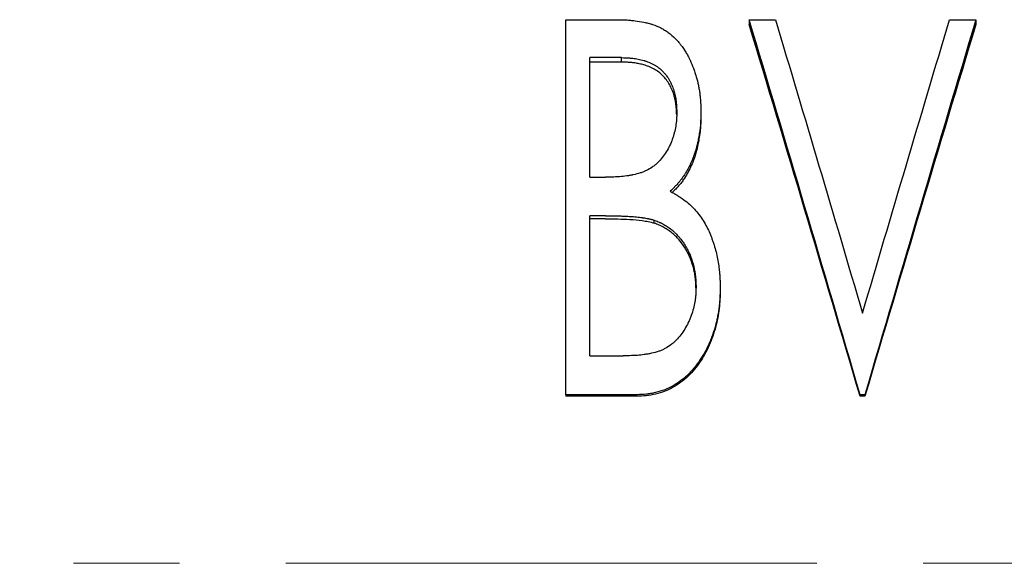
# Model space of a CAD drawing. Header units: millimetres. Extents: x 0 to 594, y 0 to 420.
# Tile 4 of 20: x 138 to 161, y 218 to 231. Entities that reach past the tile are written whole.
import ezdxf

# ---------------------------------------------------------------- set-up
doc = ezdxf.new("R2010")
doc.units = ezdxf.units.MM
doc.linetypes.add('CENTERX2', pattern=[20.32, 12.7, -2.54, 2.54, -2.54])

msp = doc.modelspace()

# ---------------------------------------------------------------- linework, layer by layer
at = {"color": 7, "linetype": 'Continuous', "lineweight": 25}
for p, q in [((150.576, 230.795), (151.806, 230.795)), ((150.576, 221.827), (150.576, 230.795)), ((154.961, 230.795), (154.961, 230.681)), ((154.961, 230.795), (155.59, 230.795)), ((159.755, 230.795), (160.384, 230.795)), ((160.384, 230.795), (160.384, 230.681)), ((151.912, 229.887), (151.153, 229.887)), ((151.153, 227.028), (151.153, 229.887)), ((151.912, 229.78), (151.912, 229.887)), ((151.912, 229.78), (151.153, 229.78)), ((153.807, 228.595), (153.807, 228.5)), ((151.153, 227.028), (151.528, 227.028)), ((151.525, 226.108), (151.153, 226.108)), ((151.153, 222.756), (151.153, 226.108)), ((151.525, 226.035), (151.153, 226.035)), ((152.689, 225.93), (152.689, 226.002)), ((154.269, 224.393), (154.269, 224.335)), ((151.153, 222.756), (151.945, 222.756)), ((152.269, 221.827), (150.576, 221.827)), ((150.576, 221.827), (150.576, 221.792)), ((152.269, 221.827), (152.269, 221.792)), ((157.615, 221.827), (157.615, 221.792)), ((157.73, 221.827), (157.615, 221.827)), ((157.73, 221.827), (157.73, 221.792)), ((152.269, 221.792), (150.576, 221.792)), ((157.73, 221.792), (157.615, 221.792))]:
    msp.add_line(p, q, dxfattribs=at)
at = {"color": 7, "linetype": 'CENTERX2', "lineweight": 18}
msp.add_line((258.181, 217.795), (33.884, 217.795), dxfattribs=at)
at = {"color": 7, "linetype": 'Continuous', "lineweight": 25}
for points, knots in [([(151.806, 230.795), (151.853, 230.795), (151.894, 230.794), (151.947, 230.793), (151.964, 230.792), (151.986, 230.791), (151.994, 230.791), (152.004, 230.79), (152.007, 230.79), (152.012, 230.79), (152.014, 230.79), (152.017, 230.79), (152.018, 230.79), (152.054, 230.788), (152.089, 230.785), (152.16, 230.779), (152.197, 230.775), (152.305, 230.762), (152.376, 230.75), (152.48, 230.727), (152.515, 230.719), (152.566, 230.705), (152.583, 230.701), (152.608, 230.693), (152.617, 230.691), (152.634, 230.685), (152.641, 230.683), (152.722, 230.657), (152.788, 230.63), (152.878, 230.584), (152.908, 230.566), (152.953, 230.538), (152.968, 230.528), (152.998, 230.508), (153.013, 230.497), (153.086, 230.444), (153.14, 230.398), (153.215, 230.323), (153.239, 230.298), (153.274, 230.258), (153.286, 230.245), (153.303, 230.224), (153.308, 230.217), (153.319, 230.204), (153.325, 230.196), (153.369, 230.138), (153.407, 230.082), (153.462, 229.991), (153.479, 229.96), (153.505, 229.911), (153.514, 229.895), (153.527, 229.87), (153.531, 229.861), (153.539, 229.844), (153.544, 229.835), (153.577, 229.766), (153.604, 229.702), (153.641, 229.603), (153.653, 229.57), (153.67, 229.518), (153.675, 229.501), (153.686, 229.467), (153.691, 229.449), (153.715, 229.363), (153.732, 229.295), (153.754, 229.191), (153.76, 229.157), (153.769, 229.104), (153.771, 229.087), (153.777, 229.052), (153.779, 229.034), (153.785, 228.984), (153.789, 228.95), (153.794, 228.897), (153.795, 228.88), (153.797, 228.852), (153.798, 228.843), (153.799, 228.83), (153.799, 228.825), (153.799, 228.818), (153.799, 228.816), (153.8, 228.811), (153.8, 228.808), (153.802, 228.76), (153.805, 228.689), (153.807, 228.595)], [0, 0, 0, 0, 0.03125, 0.03125, 0.046875, 0.046875, 0.054688, 0.054688, 0.058594, 0.058594, 0.060547, 0.060547, 0.0625, 0.0625, 0.09375, 0.09375, 0.125, 0.125, 0.1875, 0.1875, 0.21875, 0.21875, 0.234375, 0.234375, 0.242188, 0.242188, 0.25, 0.25, 0.3125, 0.3125, 0.34375, 0.34375, 0.359375, 0.359375, 0.375, 0.375, 0.4375, 0.4375, 0.46875, 0.46875, 0.484375, 0.484375, 0.492188, 0.492188, 0.5, 0.5, 0.5625, 0.5625, 0.59375, 0.59375, 0.609375, 0.609375, 0.617188, 0.617188, 0.625, 0.625, 0.6875, 0.6875, 0.71875, 0.71875, 0.734375, 0.734375, 0.75, 0.75, 0.8125, 0.8125, 0.84375, 0.84375, 0.859375, 0.859375, 0.875, 0.875, 0.90625, 0.90625, 0.921875, 0.921875, 0.929688, 0.929688, 0.933594, 0.933594, 0.935547, 0.935547, 0.9375, 0.9375, 1, 1, 1, 1]), ([(151.912, 229.887), (151.972, 229.885), (152.017, 229.884), (152.047, 229.883), (152.049, 229.883), (152.052, 229.883), (152.053, 229.882), (152.058, 229.882), (152.061, 229.882), (152.07, 229.882), (152.076, 229.881), (152.093, 229.88), (152.104, 229.879), (152.137, 229.877), (152.159, 229.875), (152.2, 229.87), (152.222, 229.867), (152.264, 229.86), (152.286, 229.856), (152.352, 229.843), (152.396, 229.833), (152.447, 229.818), (152.451, 229.817), (152.461, 229.814), (152.466, 229.813), (152.481, 229.808), (152.492, 229.805), (152.522, 229.794), (152.543, 229.786), (152.605, 229.76), (152.649, 229.74), (152.709, 229.706), (152.728, 229.695), (152.764, 229.671), (152.781, 229.659), (152.832, 229.619), (152.865, 229.589), (152.913, 229.54), (152.927, 229.524), (152.956, 229.491), (152.97, 229.474), (153.009, 229.421), (153.033, 229.384), (153.061, 229.335), (153.065, 229.326), (153.075, 229.308), (153.08, 229.298), (153.094, 229.269), (153.103, 229.25), (153.129, 229.189), (153.145, 229.146), (153.162, 229.09), (153.165, 229.08), (153.171, 229.059), (153.174, 229.048), (153.182, 229.016), (153.187, 228.995), (153.201, 228.93), (153.208, 228.887), (153.214, 228.84), (153.214, 228.839), (153.215, 228.835), (153.215, 228.833), (153.215, 228.828), (153.216, 228.824), (153.217, 228.811), (153.218, 228.803), (153.22, 228.775), (153.222, 228.755), (153.226, 228.689), (153.228, 228.638), (153.23, 228.579)], [0, 0, 0, 0, 0.0625, 0.0625, 0.064453, 0.064453, 0.066406, 0.066406, 0.070312, 0.070312, 0.078125, 0.078125, 0.09375, 0.09375, 0.125, 0.125, 0.15625, 0.15625, 0.1875, 0.1875, 0.25, 0.25, 0.257812, 0.257812, 0.265625, 0.265625, 0.28125, 0.28125, 0.3125, 0.3125, 0.375, 0.375, 0.40625, 0.40625, 0.4375, 0.4375, 0.5, 0.5, 0.53125, 0.53125, 0.5625, 0.5625, 0.625, 0.625, 0.640625, 0.640625, 0.65625, 0.65625, 0.6875, 0.6875, 0.75, 0.75, 0.765625, 0.765625, 0.78125, 0.78125, 0.8125, 0.8125, 0.875, 0.875, 0.878906, 0.878906, 0.882812, 0.882812, 0.890625, 0.890625, 0.90625, 0.90625, 0.9375, 0.9375, 1, 1, 1, 1]), ([(153.229, 228.522), (153.227, 228.56), (153.224, 228.635), (153.216, 228.739), (153.201, 228.832), (153.183, 228.918), (153.155, 229.018), (153.115, 229.127), (153.057, 229.246), (152.985, 229.355), (152.899, 229.456), (152.801, 229.544), (152.688, 229.617), (152.567, 229.673), (152.448, 229.715), (152.336, 229.741), (152.231, 229.761), (152.129, 229.773), (152.022, 229.778), (151.95, 229.78), (151.912, 229.78)], [0, 0, 0, 0, 0.056013, 0.109016, 0.151441, 0.19383, 0.236336, 0.301898, 0.363618, 0.427515, 0.490876, 0.554717, 0.617094, 0.683568, 0.745343, 0.797868, 0.848233, 0.897065, 0.945691, 1, 1, 1, 1]), ([(153.23, 228.579), (153.23, 228.542), (153.229, 228.511), (153.227, 228.472), (153.227, 228.46), (153.226, 228.445), (153.226, 228.442), (153.225, 228.427), (153.225, 228.42), (153.22, 228.356), (153.214, 228.305), (153.196, 228.199), (153.185, 228.145), (153.164, 228.064), (153.156, 228.036), (153.141, 227.985), (153.132, 227.959), (153.105, 227.883), (153.084, 227.832), (153.035, 227.732), (153.008, 227.682), (152.919, 227.538), (152.851, 227.453), (152.764, 227.368), (152.753, 227.358), (152.732, 227.339), (152.721, 227.33), (152.689, 227.303), (152.667, 227.286), (152.599, 227.239), (152.552, 227.211), (152.491, 227.182), (152.481, 227.177), (152.457, 227.167), (152.445, 227.162), (152.409, 227.147), (152.383, 227.138), (152.305, 227.112), (152.249, 227.097), (152.185, 227.084), (152.183, 227.083), (152.176, 227.082), (152.173, 227.081), (152.164, 227.079), (152.158, 227.078), (152.138, 227.074), (152.126, 227.072), (152.086, 227.065), (152.06, 227.061), (151.977, 227.05), (151.92, 227.044), (151.858, 227.04), (151.858, 227.04), (151.855, 227.039), (151.854, 227.039), (151.851, 227.039), (151.848, 227.039), (151.841, 227.038), (151.836, 227.038), (151.82, 227.037), (151.809, 227.037), (151.775, 227.035), (151.75, 227.034), (151.667, 227.031), (151.602, 227.029), (151.528, 227.028)], [0, 0, 0, 0, 0.03125, 0.03125, 0.046875, 0.046875, 0.054688, 0.054688, 0.0625, 0.0625, 0.125, 0.125, 0.1875, 0.1875, 0.21875, 0.21875, 0.25, 0.25, 0.3125, 0.3125, 0.375, 0.375, 0.5, 0.5, 0.515625, 0.515625, 0.53125, 0.53125, 0.5625, 0.5625, 0.625, 0.625, 0.640625, 0.640625, 0.65625, 0.65625, 0.6875, 0.6875, 0.75, 0.75, 0.753906, 0.753906, 0.757812, 0.757812, 0.765625, 0.765625, 0.78125, 0.78125, 0.8125, 0.8125, 0.875, 0.875, 0.876953, 0.876953, 0.878906, 0.878906, 0.882812, 0.882812, 0.890625, 0.890625, 0.90625, 0.90625, 0.9375, 0.9375, 1, 1, 1, 1]), ([(153.807, 228.595), (153.806, 228.536), (153.805, 228.486), (153.803, 228.42), (153.802, 228.4), (153.801, 228.373), (153.801, 228.364), (153.8, 228.352), (153.8, 228.348), (153.799, 228.342), (153.799, 228.34), (153.799, 228.336), (153.799, 228.335), (153.793, 228.251), (153.784, 228.165), (153.762, 228.026), (153.754, 227.981), (153.741, 227.917), (153.737, 227.895), (153.73, 227.865), (153.728, 227.854), (153.723, 227.834), (153.721, 227.825), (153.709, 227.772), (153.697, 227.73), (153.679, 227.667), (153.672, 227.646), (153.662, 227.614), (153.658, 227.604), (153.651, 227.583), (153.648, 227.573), (153.613, 227.474), (153.578, 227.39), (153.521, 227.272), (153.501, 227.233), (153.47, 227.178), (153.46, 227.159), (153.444, 227.133), (153.438, 227.124), (153.427, 227.106), (153.422, 227.098), (153.392, 227.051), (153.366, 227.015), (153.327, 226.962), (153.313, 226.945), (153.292, 226.92), (153.285, 226.911), (153.271, 226.895), (153.263, 226.886), (153.244, 226.864), (153.229, 226.849), (153.207, 226.825), (153.199, 226.817), (153.187, 226.804), (153.182, 226.8), (153.176, 226.794), (153.174, 226.792), (153.171, 226.789), (153.17, 226.788), (153.168, 226.785), (153.166, 226.784), (153.145, 226.763), (153.113, 226.732), (153.07, 226.692)], [0, 0, 0, 0, 0.0625, 0.0625, 0.09375, 0.09375, 0.109375, 0.109375, 0.117188, 0.117188, 0.121094, 0.121094, 0.125, 0.125, 0.25, 0.25, 0.3125, 0.3125, 0.34375, 0.34375, 0.359375, 0.359375, 0.375, 0.375, 0.4375, 0.4375, 0.46875, 0.46875, 0.484375, 0.484375, 0.5, 0.5, 0.625, 0.625, 0.6875, 0.6875, 0.71875, 0.71875, 0.734375, 0.734375, 0.75, 0.75, 0.8125, 0.8125, 0.84375, 0.84375, 0.859375, 0.859375, 0.875, 0.875, 0.90625, 0.90625, 0.921875, 0.921875, 0.929688, 0.929688, 0.933594, 0.933594, 0.935547, 0.935547, 0.9375, 0.9375, 1, 1, 1, 1]), ([(153.807, 228.5), (153.806, 228.436), (153.804, 228.322), (153.793, 228.149), (153.77, 227.982), (153.739, 227.81), (153.699, 227.64), (153.645, 227.474), (153.58, 227.309), (153.504, 227.152), (153.429, 227.023), (153.357, 226.92), (153.293, 226.838), (153.224, 226.762), (153.166, 226.705), (153.132, 226.672), (153.122, 226.663)], [0, 0, 0, 0, 0.095857, 0.170677, 0.258776, 0.347124, 0.431197, 0.517539, 0.60768, 0.69376, 0.776293, 0.828491, 0.880062, 0.929963, 0.979834, 1, 1, 1, 1]), ([(153.07, 226.692), (153.103, 226.674), (153.132, 226.658), (153.169, 226.637), (153.181, 226.63), (153.196, 226.621), (153.201, 226.618), (153.208, 226.614), (153.21, 226.613), (153.214, 226.611), (153.215, 226.61), (153.217, 226.609), (153.217, 226.609), (153.245, 226.593), (153.269, 226.577), (153.305, 226.554), (153.317, 226.546), (153.335, 226.535), (153.34, 226.531), (153.352, 226.523), (153.357, 226.52), (153.459, 226.447), (153.547, 226.373), (153.662, 226.255), (153.699, 226.213), (153.77, 226.124), (153.803, 226.078), (153.903, 225.926), (153.958, 225.826), (154.024, 225.679), (154.045, 225.628), (154.075, 225.548), (154.085, 225.521), (154.099, 225.479), (154.104, 225.465), (154.113, 225.436), (154.118, 225.421), (154.14, 225.353), (154.155, 225.298), (154.183, 225.187), (154.196, 225.131), (154.217, 225.02), (154.226, 224.964), (154.238, 224.879), (154.241, 224.851), (154.246, 224.808), (154.248, 224.794), (154.251, 224.765), (154.252, 224.749), (154.256, 224.709), (154.258, 224.681), (154.261, 224.638), (154.261, 224.624), (154.262, 224.602), (154.263, 224.595), (154.263, 224.583), (154.263, 224.58), (154.264, 224.574), (154.264, 224.572), (154.264, 224.568), (154.264, 224.566), (154.266, 224.527), (154.267, 224.469), (154.269, 224.393)], [0, 0, 0, 0, 0.03125, 0.03125, 0.046875, 0.046875, 0.054688, 0.054688, 0.058594, 0.058594, 0.060547, 0.060547, 0.0625, 0.0625, 0.09375, 0.09375, 0.109375, 0.109375, 0.117188, 0.117188, 0.125, 0.125, 0.25, 0.25, 0.3125, 0.3125, 0.375, 0.375, 0.5, 0.5, 0.5625, 0.5625, 0.59375, 0.59375, 0.609375, 0.609375, 0.625, 0.625, 0.6875, 0.6875, 0.75, 0.75, 0.8125, 0.8125, 0.84375, 0.84375, 0.859375, 0.859375, 0.875, 0.875, 0.90625, 0.90625, 0.921875, 0.921875, 0.929688, 0.929688, 0.933594, 0.933594, 0.935547, 0.935547, 0.9375, 0.9375, 1, 1, 1, 1]), ([(151.525, 226.108), (151.643, 226.107), (151.741, 226.106), (151.819, 226.104), (151.822, 226.104), (151.827, 226.103), (151.829, 226.103), (151.835, 226.103), (151.84, 226.103), (151.852, 226.103), (151.86, 226.102), (151.885, 226.102), (151.9, 226.101), (151.945, 226.099), (151.972, 226.098), (152.045, 226.095), (152.083, 226.093), (152.112, 226.091), (152.114, 226.091), (152.118, 226.091), (152.12, 226.091), (152.125, 226.09), (152.128, 226.09), (152.139, 226.089), (152.145, 226.089), (152.166, 226.087), (152.179, 226.086), (152.218, 226.083), (152.243, 226.08), (152.316, 226.073), (152.361, 226.068), (152.405, 226.062), (152.409, 226.061), (152.416, 226.06), (152.419, 226.06), (152.429, 226.058), (152.435, 226.057), (152.454, 226.055), (152.467, 226.053), (152.503, 226.047), (152.526, 226.042), (152.553, 226.037), (152.557, 226.036), (152.567, 226.034), (152.572, 226.033), (152.587, 226.029), (152.599, 226.026), (152.634, 226.017), (152.66, 226.01), (152.689, 226.002)], [0, 0, 0, 0, 0.25, 0.25, 0.253906, 0.253906, 0.257812, 0.257812, 0.265625, 0.265625, 0.28125, 0.28125, 0.3125, 0.3125, 0.375, 0.375, 0.5, 0.5, 0.503906, 0.503906, 0.507812, 0.507812, 0.515625, 0.515625, 0.53125, 0.53125, 0.5625, 0.5625, 0.625, 0.625, 0.75, 0.75, 0.757812, 0.757812, 0.765625, 0.765625, 0.78125, 0.78125, 0.8125, 0.8125, 0.875, 0.875, 0.890625, 0.890625, 0.90625, 0.90625, 0.9375, 0.9375, 1, 1, 1, 1]), ([(151.525, 226.035), (151.623, 226.034), (151.818, 226.032), (152.111, 226.021), (152.354, 225.998), (152.548, 225.969), (152.642, 225.943), (152.689, 225.93)], [0, 0, 0, 0, 0.2500206, 0.5000335, 0.7500326, 0.8750275, 1, 1, 1, 1]), ([(152.689, 226.002), (152.742, 225.981), (152.781, 225.965), (152.808, 225.954), (152.809, 225.953), (152.812, 225.952), (152.814, 225.951), (152.817, 225.95), (152.82, 225.948), (152.828, 225.945), (152.833, 225.943), (152.848, 225.936), (152.858, 225.931), (152.887, 225.917), (152.904, 225.908), (152.937, 225.89), (152.956, 225.88), (152.99, 225.858), (153.008, 225.846), (153.06, 225.81), (153.094, 225.784), (153.145, 225.74), (153.16, 225.727), (153.191, 225.698), (153.206, 225.683), (153.251, 225.638), (153.279, 225.607), (153.318, 225.558), (153.331, 225.542), (153.355, 225.509), (153.368, 225.492), (153.403, 225.44), (153.426, 225.403), (153.459, 225.346), (153.469, 225.329), (153.489, 225.292), (153.498, 225.273), (153.526, 225.216), (153.543, 225.178), (153.59, 225.061), (153.616, 224.98), (153.656, 224.813), (153.67, 224.73), (153.679, 224.644), (153.679, 224.643), (153.679, 224.639), (153.679, 224.638), (153.68, 224.632), (153.68, 224.628), (153.681, 224.616), (153.682, 224.608), (153.684, 224.582), (153.685, 224.562), (153.688, 224.499), (153.69, 224.45), (153.692, 224.393)], [0, 0, 0, 0, 0.0625, 0.0625, 0.064453, 0.064453, 0.066406, 0.066406, 0.070312, 0.070312, 0.078125, 0.078125, 0.09375, 0.09375, 0.125, 0.125, 0.15625, 0.15625, 0.1875, 0.1875, 0.25, 0.25, 0.28125, 0.28125, 0.3125, 0.3125, 0.375, 0.375, 0.40625, 0.40625, 0.4375, 0.4375, 0.5, 0.5, 0.53125, 0.53125, 0.5625, 0.5625, 0.625, 0.625, 0.75, 0.75, 0.875, 0.875, 0.878906, 0.878906, 0.882812, 0.882812, 0.890625, 0.890625, 0.90625, 0.90625, 0.9375, 0.9375, 1, 1, 1, 1]), ([(153.691, 224.365), (153.689, 224.404), (153.687, 224.478), (153.68, 224.579), (153.669, 224.669), (153.655, 224.752), (153.624, 224.889), (153.564, 225.076), (153.453, 225.302), (153.311, 225.511), (153.162, 225.661), (153.028, 225.764), (152.921, 225.831), (152.807, 225.884), (152.729, 225.914), (152.689, 225.93)], [0, 0, 0, 0, 0.058901, 0.111773, 0.153892, 0.196181, 0.238737, 0.366269, 0.492483, 0.619326, 0.746127, 0.811525, 0.873051, 0.936514, 1, 1, 1, 1]), ([(153.692, 224.393), (153.689, 224.317), (153.687, 224.26), (153.684, 224.22), (153.684, 224.218), (153.683, 224.214), (153.683, 224.212), (153.683, 224.207), (153.683, 224.203), (153.682, 224.192), (153.681, 224.185), (153.679, 224.163), (153.677, 224.149), (153.673, 224.106), (153.669, 224.078), (153.646, 223.943), (153.617, 223.832), (153.57, 223.706), (153.564, 223.69), (153.553, 223.661), (153.547, 223.647), (153.529, 223.604), (153.517, 223.577), (153.478, 223.496), (153.45, 223.444), (153.362, 223.299), (153.295, 223.212), (153.216, 223.132), (153.211, 223.126), (153.2, 223.116), (153.195, 223.11), (153.179, 223.095), (153.168, 223.085), (153.135, 223.056), (153.113, 223.038), (153.044, 222.986), (152.997, 222.956), (152.936, 222.924), (152.925, 222.918), (152.901, 222.906), (152.889, 222.901), (152.851, 222.884), (152.825, 222.874), (152.745, 222.846), (152.687, 222.83), (152.595, 222.811), (152.567, 222.805), (152.508, 222.795), (152.48, 222.79), (152.395, 222.778), (152.34, 222.772), (152.284, 222.767), (152.283, 222.767), (152.278, 222.767), (152.276, 222.767), (152.269, 222.766), (152.264, 222.766), (152.248, 222.765), (152.237, 222.765), (152.203, 222.763), (152.177, 222.762), (152.091, 222.759), (152.023, 222.757), (151.945, 222.756)], [0, 0, 0, 0, 0.0625, 0.0625, 0.064453, 0.064453, 0.066406, 0.066406, 0.070312, 0.070312, 0.078125, 0.078125, 0.09375, 0.09375, 0.125, 0.125, 0.25, 0.25, 0.265625, 0.265625, 0.28125, 0.28125, 0.3125, 0.3125, 0.375, 0.375, 0.5, 0.5, 0.507812, 0.507812, 0.515625, 0.515625, 0.53125, 0.53125, 0.5625, 0.5625, 0.625, 0.625, 0.640625, 0.640625, 0.65625, 0.65625, 0.6875, 0.6875, 0.75, 0.75, 0.78125, 0.78125, 0.8125, 0.8125, 0.875, 0.875, 0.878906, 0.878906, 0.882812, 0.882812, 0.890625, 0.890625, 0.90625, 0.90625, 0.9375, 0.9375, 1, 1, 1, 1]), ([(154.269, 224.393), (154.268, 224.343), (154.267, 224.298), (154.265, 224.242), (154.264, 224.224), (154.263, 224.201), (154.263, 224.193), (154.263, 224.183), (154.262, 224.179), (154.262, 224.174), (154.262, 224.172), (154.262, 224.169), (154.262, 224.168), (154.26, 224.129), (154.257, 224.091), (154.253, 224.035), (154.251, 224.016), (154.247, 223.978), (154.245, 223.96), (154.233, 223.859), (154.221, 223.781), (154.201, 223.67), (154.193, 223.633), (154.177, 223.562), (154.169, 223.528), (154.141, 223.423), (154.118, 223.351), (154.079, 223.24), (154.064, 223.201), (154.036, 223.128), (154.021, 223.093), (153.993, 223.026), (153.978, 222.995), (153.946, 222.929), (153.929, 222.896), (153.893, 222.83), (153.874, 222.797), (153.834, 222.731), (153.813, 222.699), (153.745, 222.597), (153.699, 222.534), (153.627, 222.446), (153.603, 222.418), (153.566, 222.377), (153.554, 222.364), (153.529, 222.338), (153.517, 222.326), (153.477, 222.286), (153.449, 222.261), (153.392, 222.212), (153.363, 222.189), (153.267, 222.118), (153.203, 222.076), (153.017, 221.971), (152.875, 221.916), (152.68, 221.869), (152.642, 221.861), (152.586, 221.851), (152.567, 221.848), (152.54, 221.844), (152.531, 221.843), (152.518, 221.841), (152.513, 221.84), (152.507, 221.84), (152.505, 221.839), (152.5, 221.839), (152.497, 221.839), (152.446, 221.833), (152.37, 221.83), (152.269, 221.827)], [0, 0, 0, 0, 0.03125, 0.03125, 0.046875, 0.046875, 0.054688, 0.054688, 0.058594, 0.058594, 0.060547, 0.060547, 0.0625, 0.0625, 0.09375, 0.09375, 0.109375, 0.109375, 0.125, 0.125, 0.1875, 0.1875, 0.21875, 0.21875, 0.25, 0.25, 0.3125, 0.3125, 0.34375, 0.34375, 0.375, 0.375, 0.40625, 0.40625, 0.4375, 0.4375, 0.46875, 0.46875, 0.5, 0.5, 0.5625, 0.5625, 0.59375, 0.59375, 0.609375, 0.609375, 0.625, 0.625, 0.65625, 0.65625, 0.6875, 0.6875, 0.75, 0.75, 0.875, 0.875, 0.90625, 0.90625, 0.921875, 0.921875, 0.929688, 0.929688, 0.933594, 0.933594, 0.935547, 0.935547, 0.9375, 0.9375, 1, 1, 1, 1]), ([(154.269, 224.335), (154.267, 224.26), (154.264, 224.11), (154.238, 223.811), (154.186, 223.514), (154.094, 223.226), (154.008, 223.006), (153.907, 222.803), (153.748, 222.549), (153.565, 222.318), (153.334, 222.123), (153.146, 222), (152.94, 221.904), (152.722, 221.839), (152.496, 221.797), (152.345, 221.794), (152.269, 221.792)], [0, 0, 0, 0, 0.062539, 0.125069, 0.250044, 0.312215, 0.376299, 0.445326, 0.500137, 0.625007, 0.687495, 0.75, 0.810505, 0.874981, 0.937477, 1, 1, 1, 1])]:
    msp.add_open_spline(points, degree=3, knots=knots, dxfattribs=at)
for points in [[(157.615, 221.827), (156.73, 224.846), (155.846, 227.848), (154.961, 230.795)], [(155.59, 230.795), (156.284, 228.483), (156.978, 226.137), (157.673, 223.775)], [(157.673, 223.775), (158.367, 226.137), (159.061, 228.483), (159.755, 230.795)], [(160.384, 230.795), (159.5, 227.848), (158.615, 224.846), (157.73, 221.827)], [(157.615, 221.792), (156.73, 224.784), (155.846, 227.76), (154.961, 230.681)], [(160.384, 230.681), (159.5, 227.76), (158.615, 224.784), (157.73, 221.792)]]:
    msp.add_open_spline(points, degree=3, dxfattribs=at)

doc.saveas('drawing.dxf')
